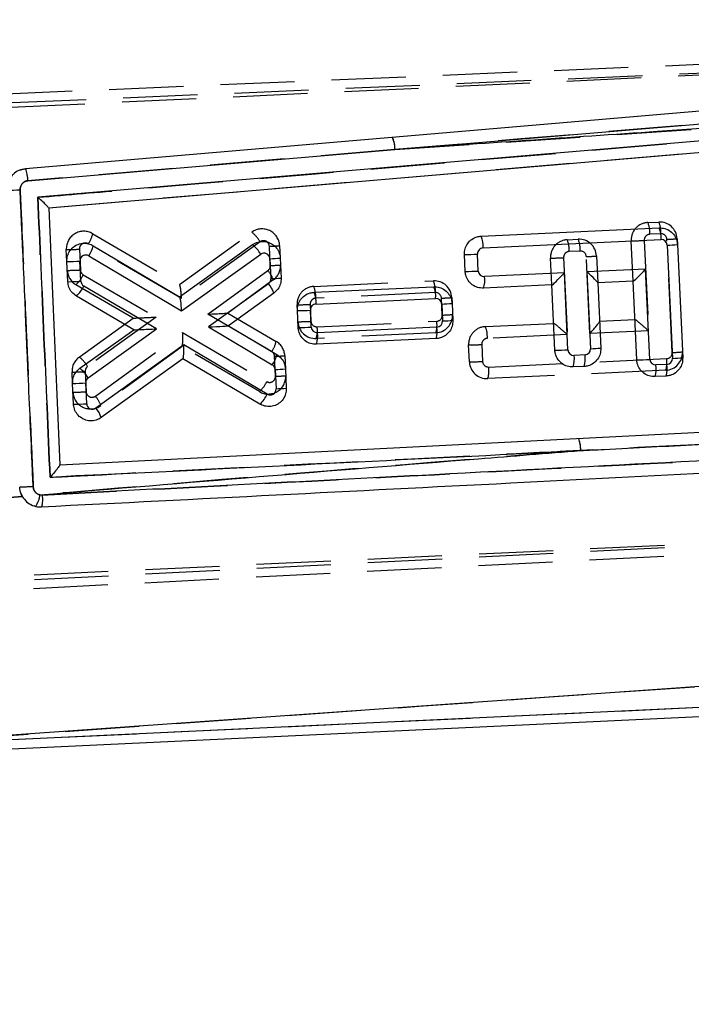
# Model space of a CAD drawing. Extents: x 29 to 404, y 27 to 256.
# Tile 16 of 40: x 171 to 183, y 198 to 215. Entities that reach past the tile are written whole.
import ezdxf

# ---------------------------------------------------------------- set-up
doc = ezdxf.new("R2010")
doc.units = 0
doc.linetypes.add('HIDDEN', pattern=[1.905, 1.27, -0.635])
doc.layers.get('0').update_dxf_attribs({"linetype": 'CONTINUOUS'})
doc.styles.add('SLDTEXTSTYLE0', font='TXT', dxfattribs={"width": 0.75})
doc.dimstyles.new('SLDDIMSTYLE1', dxfattribs={"dimtxt": 3.5, "dimasz": 3.302, "dimexe": 0, "dimexo": 0.0625, "dimgap": 0.875, "dimtad": 1, "dimdec": 0, "dimrnd": 1e-09, "dimzin": 12, "dimtxsty": 'SLDTEXTSTYLE0', "dimsah": 1, "dimcen": 0.09, "dimazin": 3, "dimtfac": 1, "dimtofl": 0, "dimtmove": 0, "dimatfit": 3, "dimtolj": 1, "dimtzin": 12})

# ---------------------------------------------------------------- blocks, each defined once
blk = doc.blocks.new('_D_1')
at = {"color": 179, "linetype": 'CONTINUOUS'}
for p, q in [((148.451, 226.669), (215.605, 226.669)), ((214.605, 186.697), (214.605, 226.669)), ((157.851, 186.697), (215.605, 186.697))]:
    blk.add_line(p, q, dxfattribs=at)
for points in [[(214.605, 226.669), (214.097, 223.367), (215.113, 223.367)], [(214.605, 186.697), (215.113, 189.999), (214.097, 189.999)]]:
    blk.add_solid(points, dxfattribs=at)
at = {"color": 179, "linetype": 'CONTINUOUS', "insert": (210.093, 202.184, 0.1), "char_height": 3.5, "attachment_point": 1, "rotation": 90, "style": 'SLDTEXTSTYLE0'}
blk.add_mtext('40', dxfattribs=at)

msp = doc.modelspace()

# ---------------------------------------------------------------- linework, layer by layer
at = {"color": 7, "linetype": 'HIDDEN'}
for p, q in [((167.17854, 213.08943), (194.05242, 214.23484)), ((167.41929, 212.94399), (194.399, 214.10216)), ((193.40563, 214.06587), (167.42393, 212.84517)), ((177.77846, 212.30372), (190.30922, 213.14772)), ((190.26696, 212.87215), (171.8535, 211.30309)), ((177.77846, 212.30372), (171.49905, 211.77107)), ((182.1052, 211.05643), (182.29259, 211.06524)), ((172.60619, 210.86563), (174.09193, 209.99376)), ((174.09028, 209.99472), (175.32894, 210.89036)), ((182.32623, 210.86409), (182.13885, 210.85529)), ((174.12592, 209.75478), (172.52922, 210.69177)), ((175.47039, 210.72692), (174.12592, 209.75478)), ((175.6444, 210.32013), (175.62887, 210.65058)), ((175.8044, 210.66133), (175.81442, 210.44802)), ((180.72519, 210.76142), (180.91258, 210.77022)), ((181.85193, 210.05478), (181.81961, 210.74268)), ((182.04365, 210.75071), (182.11629, 209.2046)), ((182.52175, 208.83344), (182.43081, 210.76889)), ((182.60634, 210.77965), (182.61092, 210.68206)), ((172.1643, 210.38822), (172.15468, 210.59281)), ((172.37872, 210.60083), (172.39539, 210.246)), ((180.94622, 210.56907), (180.75883, 210.56027)), ((181.11265, 209.15744), (181.0508, 210.47388)), ((181.22633, 210.48463), (181.24785, 210.02649)), ((180.46115, 209.98907), (180.4396, 210.44767)), ((180.66364, 210.45569), (180.72549, 209.13925)), ((172.44494, 210.16429), (173.68945, 209.43924)), ((174.57881, 209.48897), (175.60335, 210.23458)), ((173.29892, 209.42254), (172.32, 209.99285)), ((175.69678, 210.07424), (174.91911, 209.50829)), ((176.3889, 209.96305), (178.43555, 210.05921)), ((178.46919, 209.85806), (176.42255, 209.7619)), ((176.10801, 209.54946), (176.10331, 209.6493)), ((176.32735, 209.65732), (176.34095, 209.36786)), ((178.58738, 209.4734), (178.57378, 209.76286)), ((178.7493, 209.77362), (178.75399, 209.67379)), ((175.66801, 208.84997), (174.57881, 209.48897)), ((174.91915, 209.50832), (175.74496, 209.02384)), ((172.37697, 208.75606), (173.29887, 209.42256)), ((173.68945, 209.43924), (172.5184, 208.59261)), ((174.92944, 209.28928), (174.9294, 209.28926)), ((176.44553, 209.27266), (178.49218, 209.36882)), ((179.32438, 209.27615), (180.49324, 209.33107)), ((181.27879, 209.36798), (181.88405, 209.39641)), ((172.65199, 208.08687), (174.14529, 209.17358)), ((173.3083, 209.22272), (173.30826, 209.22275)), ((174.14529, 209.17358), (175.58311, 208.33588)), ((178.47731, 209.17041), (176.43066, 209.07425)), ((180.72549, 209.13925), (179.35802, 209.07501)), ((182.11629, 209.2046), (181.11265, 209.15744)), ((179.05239, 208.67294), (179.03879, 208.96241)), ((179.26282, 208.97042), (179.27642, 208.68096)), ((174.1347, 208.93753), (172.74541, 207.92652)), ((175.45817, 208.16443), (174.13316, 208.93641)), ((175.89282, 208.77917), (175.90336, 208.55486)), ((175.73334, 208.42697), (175.7173, 208.76841)), ((179.38101, 208.58577), (182.42655, 208.72886)), ((172.26216, 208.30526), (172.25306, 208.49886)), ((172.4771, 208.50688), (172.49325, 208.16303)), ((182.41168, 208.53044), (179.36613, 208.38735)), ((203.30404, 206.4222), (167.57797, 204.5878)), ((167.80403, 204.75516), (203.35436, 206.56967)), ((171.41941, 206.35208), (171.37882, 206.42611)), ((171.40173, 206.37391), (171.18693, 206.35553)), ((171.70361, 206.39966), (171.74387, 206.39656)), ((171.63117, 206.20304), (171.6049, 206.21385)), ((167.79938, 204.85398), (193.78109, 206.07469)), ((170.18681, 202.16601), (187.6175, 202.98496))]:
    msp.add_line(p, q, dxfattribs=at)
at = {"color": 7, "linetype": 'CONTINUOUS'}
for p, q in [((190.27546, 213.06579), (171.6671, 211.48768)), ((190.19307, 212.86587), (171.8535, 211.30309)), ((171.49905, 211.77107), (177.77846, 212.30372)), ((171.8535, 211.30309), (172.04361, 206.9146)), ((179.25173, 210.82226), (182.29728, 210.96535)), ((172.61697, 210.6603), (174.09329, 209.78498)), ((174.09329, 209.78498), (175.34009, 210.67779)), ((179.28564, 210.62112), (182.33118, 210.76421)), ((182.43577, 210.66902), (182.5267, 208.73356)), ((182.61103, 210.67976), (182.70196, 208.7443)), ((172.53948, 210.48691), (174.1281, 209.545)), ((174.1281, 209.545), (175.48105, 210.51383)), ((178.97975, 210.21905), (178.96615, 210.50851)), ((179.20404, 210.22708), (179.19044, 210.51654)), ((172.18045, 210.04432), (172.1643, 210.38817)), ((172.40475, 210.05236), (172.38859, 210.3962)), ((175.63916, 210.43721), (175.6552, 210.09577)), ((175.81442, 210.44795), (175.83046, 210.10651)), ((180.67609, 210.19613), (179.30862, 210.13188)), ((180.73794, 208.8797), (180.67609, 210.19613)), ((182.0669, 210.26148), (181.06326, 210.21432)), ((181.06326, 210.21432), (181.12511, 208.89789)), ((182.13953, 208.71537), (182.0669, 210.26148)), ((173.69918, 209.23777), (172.45391, 209.97087)), ((175.61377, 210.00995), (174.58928, 209.27164)), ((176.3936, 209.86316), (178.44025, 209.95932)), ((180.46118, 209.98832), (179.29349, 209.93346)), ((180.51365, 208.87167), (180.46118, 209.98832)), ((181.85199, 210.05366), (181.24791, 210.02528)), ((181.24791, 210.02528), (181.30037, 208.90863)), ((181.91524, 208.70734), (181.85199, 210.05366)), ((173.30826, 209.22275), (172.32793, 209.79988)), ((175.70619, 209.84905), (174.92944, 209.28928)), ((176.4275, 209.66202), (178.47415, 209.75818)), ((178.57873, 209.66299), (178.59233, 209.37352)), ((178.75399, 209.67373), (178.7676, 209.38427)), ((176.12161, 209.25995), (176.10801, 209.54941)), ((176.3459, 209.26798), (176.3323, 209.55744)), ((174.92944, 209.28928), (175.7567, 208.79877)), ((172.38718, 208.5632), (173.30826, 209.22275)), ((172.52813, 208.39923), (173.69918, 209.23777)), ((174.58928, 209.27164), (175.67921, 208.62538)), ((178.49713, 209.26894), (176.45049, 209.17278)), ((174.16331, 208.96455), (172.66149, 207.88198)), ((175.593, 208.12274), (174.16331, 208.96455)), ((178.482, 209.07052), (176.43536, 208.97436)), ((181.02991, 208.79331), (180.84253, 208.7845)), ((174.14983, 208.72731), (172.75393, 207.72109)), ((175.46701, 207.95175), (174.14983, 208.72731)), ((182.4315, 208.62898), (182.24412, 208.62017)), ((175.7281, 208.54406), (175.74363, 208.21361)), ((175.90337, 208.5548), (175.91889, 208.22435)), ((181.01478, 208.59488), (180.8274, 208.58608)), ((172.27883, 207.95038), (172.26216, 208.3052)), ((172.50313, 207.95841), (172.48646, 208.31323)), ((182.41638, 208.43055), (182.22899, 208.42175)), ((172.04361, 206.9146), (188.06941, 207.72934)), ((171.18693, 206.35553), (171.40173, 206.37391)), ((171.74387, 206.39656), (171.70361, 206.39966)), ((187.59563, 203.4503), (170.23445, 202.21835)), ((170.18681, 202.16601), (187.6175, 202.98496)), ((170.07414, 202.00438), (187.62482, 202.82897))]:
    msp.add_line(p, q, dxfattribs=at)
at = {"color": 7, "linetype": 'CONTINUOUS', "flags": 128}
for points in [[(190.28895, 213.57911), (182.25678, 212.89538), (171.45793, 211.97441)], [(177.77846, 212.30372), (185.80998, 212.97841), (190.29876, 213.355)], [(180.463, 209.9884), (180.46199, 209.98836), (180.46139, 209.98833), (180.46118, 209.98832)], [(181.8538, 210.05375), (181.8528, 210.0537), (181.85219, 210.05367), (181.85199, 210.05366)], [(174.15141, 208.72845), (174.15053, 208.72782), (174.15001, 208.72744), (174.14983, 208.72731)]]:
    msp.add_lwpolyline(points, dxfattribs=at)
at = {"color": 7, "linetype": 'HIDDEN', "flags": 128}
for points in [[(190.29876, 213.355), (182.26721, 212.68094), (179.93296, 212.48482), (177.77846, 212.30372)], [(171.36934, 211.95131), (171.39391, 211.96287), (171.45766, 211.97439), (171.45772, 211.97439), (171.45772, 211.97439)]]:
    msp.add_lwpolyline(points, dxfattribs=at)
at = {"color": 7, "linetype": 'CONTINUOUS'}
for centre, radius, start, end in [((177.32218, 212.31768), 0.45649, 358.248713, 24.928358), ((171.04795, 217.5729), 5.96442, 270.855318, 273.042567), ((181.89483, 210.79409), 0.43737, 356.082477, 23.051358), ((178.84929, 210.651), 0.43737, 356.083589, 23.052485), ((172.18347, 210.75002), 0.44268, 323.534133, 348.307186), ((174.96971, 210.21681), 0.59134, 30.150972, 51.219718), ((182.33588, 210.66432), 0.1, 2.689962, 92.689962), ((182.32033, 213.98758), 3.32057, 271.992173, 275.022343), ((172.48848, 210.4009), 0.1, 59.335824, 182.689962), ((175.53927, 210.43252), 0.1, 2.689962, 125.605831), ((178.91303, 215.12772), 4.61952, 270.658808, 273.442803), ((179.29033, 210.52123), 0.1, 92.689962, 182.689962), ((172.11137, 215.002), 4.61413, 270.657209, 273.444435), ((175.52344, 213.76046), 3.32526, 271.99431, 275.020207), ((178.92672, 214.83677), 4.61802, 270.65794, 273.442789), ((179.30393, 210.23177), 0.1, 182.689962, 272.689962), ((178.89044, 210.06398), 0.42366, 342.056661, 9.22342), ((172.12734, 214.66334), 4.61932, 270.658749, 273.442861), ((171.98826, 210.18203), 0.51128, 311.631485, 335.607348), ((172.50464, 210.05705), 0.1, 182.689962, 239.514344), ((175.55531, 210.09108), 0.1, 305.778747, 2.689962), ((175.24714, 209.69238), 0.48505, 18.844267, 40.898466), ((175.5395, 213.4186), 3.32484, 271.99412, 275.020397), ((178.03781, 209.78806), 0.43736, 356.082454, 23.051556), ((174.63066, 210.69043), 1.05291, 239.31203, 239.41805), ((175.99113, 209.6919), 0.43739, 356.083532, 23.051336), ((176.43219, 209.56214), 0.1, 92.689962, 182.689962), ((178.47884, 209.65829), 0.1, 2.689962, 92.689962), ((178.46327, 212.98261), 3.32163, 271.992052, 275.021252), ((176.0549, 214.16841), 4.61931, 270.658772, 273.442872), ((178.49244, 209.36883), 0.1, 272.689962, 2.689962), ((178.47688, 212.6924), 3.32088, 271.992315, 275.022201), ((176.06857, 213.87793), 4.61828, 270.65796, 273.442701), ((176.44579, 209.27267), 0.1, 182.689962, 272.689962), ((176.03232, 209.10488), 0.42365, 342.056358, 9.223723), ((178.07899, 209.20103), 0.42362, 342.055276, 9.224887), ((175.32324, 208.88848), 0.44266, 323.532095, 348.306713), ((180.46073, 213.48532), 4.61395, 270.657128, 273.444483), ((180.83783, 208.88439), 0.1, 182.689962, 272.689962), ((180.42434, 208.7166), 0.42366, 342.056804, 9.223277), ((180.61168, 208.72541), 0.42371, 342.057202, 9.220822), ((181.02522, 208.8932), 0.1, 272.689962, 2.689962), ((181.0094, 212.22098), 3.3251, 271.994239, 275.020277), ((175.62821, 208.53936), 0.1, 2.689962, 59.334651), ((181.86214, 213.3261), 4.61907, 270.658729, 273.44295), ((182.23943, 208.72006), 0.1, 182.689962, 272.689962), ((181.82593, 208.55227), 0.42367, 342.056929, 9.223233), ((182.01319, 208.56108), 0.42379, 342.061114, 9.218968), ((182.42681, 208.72887), 0.1, 272.689962, 2.689962), ((182.41148, 212.0487), 3.31714, 271.990608, 275.023908), ((172.0168, 208.10223), 0.59133, 30.149346, 51.218559), ((175.61238, 211.8673), 3.32526, 271.99431, 275.020207), ((172.20924, 212.91902), 4.61413, 270.657209, 273.444435), ((172.58635, 208.31792), 0.1, 125.604919, 182.689962), ((175.12741, 208.3339), 0.51123, 311.625929, 335.60426), ((175.64374, 208.20891), 0.1, 239.510326, 2.689962), ((175.62792, 211.53659), 3.32499, 271.994191, 275.020326), ((172.22572, 212.56938), 4.61931, 270.658772, 273.442872), ((172.60302, 207.9631), 0.1, 182.689962, 305.785458), ((172.29493, 207.56438), 0.48502, 18.850746, 40.905972), ((180.53362, 207.18841), 0.42233, 355.669279, 24.822229), ((171.29673, 206.43791), 0.40868, 324.919709, 354.62944)]:
    msp.add_arc(centre, radius, start, end, dxfattribs=at)
at = {"color": 7, "linetype": 'HIDDEN'}
for centre, radius, start, end in [((177.32218, 212.31768), 0.45649, 358.248713, 24.928358), ((182.11928, 210.75676), 0.3, 92.689962, 182.689962), ((181.69818, 210.88497), 0.44167, 356.146475, 22.843896), ((182.30667, 210.76557), 0.3, 2.689962, 92.689962), ((181.88552, 210.89377), 0.4417, 356.147662, 22.842709), ((172.45435, 210.60689), 0.3, 59.594466, 182.689962), ((172.1687, 210.95534), 0.4466, 323.830199, 348.411465), ((175.50473, 210.64725), 0.3, 2.689962, 125.869599), ((174.95364, 210.42264), 0.59967, 30.491386, 51.256288), ((182.14354, 210.7554), 0.1, 92.689962, 182.689962), ((182.33092, 210.7642), 0.1, 2.689962, 92.689962), ((172.47861, 210.60552), 0.1, 59.594466, 182.689962), ((175.52898, 210.64589), 0.1, 2.689962, 125.869599), ((175.51317, 213.97656), 3.32799, 271.992348, 275.020254), ((180.73927, 210.46175), 0.3, 92.689962, 182.689962), ((180.31808, 210.58994), 0.44175, 356.148316, 22.840163), ((180.92666, 210.47055), 0.3, 2.689962, 92.689962), ((180.50552, 210.59875), 0.4417, 356.14745, 22.842921), ((181.76662, 215.35602), 4.61363, 270.658184, 273.442488), ((182.31488, 214.09869), 3.33181, 271.994084, 275.018517), ((172.10185, 215.2025), 4.60999, 270.656609, 273.443111), ((180.76353, 210.46038), 0.1, 92.689962, 182.689962), ((180.95091, 210.46918), 0.1, 2.689962, 92.689962), ((180.93507, 213.80104), 3.32917, 271.992174, 275.019068), ((175.54451, 210.31544), 0.1, 306.045274, 2.689962), ((175.52843, 213.65049), 3.33238, 271.99434, 275.018262), ((175.52025, 210.31681), 0.3, 306.045274, 2.689962), ((180.38678, 215.05728), 4.60992, 270.656585, 273.443135), ((172.11825, 214.85541), 4.61773, 270.658943, 273.440778), ((172.47102, 210.25206), 0.3, 182.689962, 239.775006), ((171.97583, 210.3749), 0.51422, 312.014463, 335.822048), ((172.49528, 210.2507), 0.1, 182.689962, 239.775006), ((175.23244, 209.91107), 0.49217, 19.361201, 41.095376), ((176.40298, 209.66338), 0.3, 92.689962, 182.689962), ((175.9819, 209.79159), 0.44165, 356.145327, 22.844012), ((178.44963, 209.75954), 0.3, 2.689962, 92.689962), ((178.0286, 209.88776), 0.44159, 356.143436, 22.845043), ((178.47389, 209.75817), 0.1, 2.689962, 92.689962), ((176.05021, 214.26666), 4.61766, 270.658922, 273.440798), ((176.42724, 209.66201), 0.1, 92.689962, 182.689962), ((178.45796, 213.09132), 3.33047, 271.992872, 275.018518), ((178.46323, 209.47008), 0.3, 272.689962, 2.689962), ((178.48749, 209.46871), 0.1, 272.689962, 2.689962), ((178.47164, 212.80056), 3.32917, 271.992278, 275.019112), ((176.41658, 209.37392), 0.3, 182.689962, 272.689962), ((176.06414, 213.96789), 4.60836, 270.656142, 273.443612), ((176.44084, 209.37255), 0.1, 182.689962, 272.689962), ((178.06988, 209.30071), 0.42775, 342.264919, 9.162283), ((176.02319, 209.20455), 0.4278, 342.266819, 9.161453), ((179.33846, 208.97648), 0.3, 92.689962, 182.689962), ((178.91742, 209.10471), 0.44159, 356.143436, 22.845043), ((175.30748, 209.11349), 0.44657, 323.836373, 348.419762), ((175.59316, 208.76509), 0.3, 2.689962, 59.601178), ((178.98596, 213.57204), 4.60994, 270.656593, 273.443128), ((179.36271, 208.97512), 0.1, 92.689962, 182.689962), ((175.61741, 208.76372), 0.1, 2.689962, 59.601178), ((175.60134, 212.09862), 3.33223, 271.994274, 275.018328), ((182.3976, 208.83011), 0.3, 272.689962, 2.689962), ((182.42186, 208.82875), 0.1, 272.689962, 2.689962), ((182.40585, 212.1632), 3.33178, 271.993463, 275.017927), ((172.55273, 208.51294), 0.3, 125.865581, 182.689962), ((172.00163, 208.28836), 0.59969, 30.488149, 51.25246), ((178.99928, 213.29029), 4.61765, 270.658919, 273.440802), ((179.35206, 208.68702), 0.3, 182.689962, 272.689962), ((179.37631, 208.68566), 0.1, 182.689962, 272.689962), ((182.00416, 208.66074), 0.42785, 342.269044, 9.160298), ((172.20023, 213.10852), 4.60996, 270.656628, 273.443126), ((172.57699, 208.51157), 0.1, 125.865581, 182.689962), ((175.6092, 208.42365), 0.3, 239.774093, 2.689962), ((175.6174, 211.75745), 3.3325, 271.99379, 275.0176), ((178.95871, 208.51765), 0.42775, 342.264919, 9.162283), ((175.11405, 208.54645), 0.51416, 312.012339, 335.822766), ((175.63345, 208.42228), 0.1, 239.774093, 2.689962), ((172.21611, 212.77242), 4.61771, 270.658939, 273.440782), ((172.56889, 208.16909), 0.3, 182.689962, 306.0441), ((172.59314, 208.16772), 0.1, 182.689962, 306.0441), ((172.28099, 207.76332), 0.49226, 19.362101, 41.09191), ((180.53362, 207.18841), 0.42233, 355.669279, 24.822229), ((171.29673, 206.43791), 0.40868, 324.919709, 354.62944)]:
    msp.add_arc(centre, radius, start, end, dxfattribs=at)
at = {"color": 7, "linetype": 'CONTINUOUS'}
for centre, major_axis, ratio, start_param, end_param in [((180.65158, 210.19749), (0.18996, 0.20869), 0.06757855, 3.20906861, 4.76734298), ((181.03874, 210.21568), (0.20885, -0.19011), 0.05500939, 0.054954, 1.50332037), ((182.04238, 210.26283), (0.18996, 0.20869), 0.06757855, 3.20906861, 4.76734298), ((174.10359, 209.54636), (-0.01027, 0.23808), 0.10253859, 4.702272, 6.21635163), ((174.56477, 209.273), (0.36466, 0.01628), 0.00672019, 4.77936846, 6.27292476), ((173.67466, 209.23913), (0.36638, 0.01638), 0.00669178, 3.15187892, 4.77905184), ((174.1388, 208.9659), (-0.01101, 0.23806), 0.10250406, 3.2084104, 4.70195548)]:
    msp.add_ellipse(centre, major_axis=major_axis, ratio=ratio, start_param=start_param, end_param=end_param, dxfattribs=at)
at = {"color": 7, "linetype": 'HIDDEN'}
for centre, major_axis, ratio, start_param, end_param in [((174.10167, 209.75615), (-0.01136, 0.23805), 0.10139003, 4.70180796, 6.21709162), ((174.55455, 209.49034), (0.36458, 0.01798), 0.00702908, 4.7786211, 6.27245318), ((173.6652, 209.44061), (0.3663, 0.01805), 0.00699241, 3.152341, 4.77830871), ((180.70123, 209.14062), (0.20886, -0.19011), 0.0543519, 1.50397791, 3.08729418), ((181.0884, 209.15881), (0.18997, 0.2087), 0.06691804, 4.76668745, 6.21636689), ((182.09203, 209.20597), (0.20886, -0.19011), 0.0543519, 1.50397791, 3.08729418), ((174.12104, 209.17494), (-0.01209, 0.23801), 0.10135998, 3.20766037, 4.70149438)]:
    msp.add_ellipse(centre, major_axis=major_axis, ratio=ratio, start_param=start_param, end_param=end_param, dxfattribs=at)
for points, knots in [([(171.6671, 211.48768), (172.1842, 211.53154), (178.38752, 212.05767), (184.59001, 212.58365), (190.27546, 213.06579)], [0, 0, 0, 0, 0.08335827, 1, 1, 1, 1]), ([(171.49905, 211.77107), (171.49028, 211.76979), (171.46512, 211.76611), (171.42642, 211.74741), (171.39061, 211.71224), (171.36724, 211.66688), (171.36543, 211.63355), (171.36453, 211.61689)], [0, 0, 0, 0, 0.1184906, 0.33995871, 0.5602388, 0.78007894, 1, 1, 1, 1]), ([(171.36453, 211.61689), (171.37047, 211.48169), (171.40013, 210.80571), (171.47443, 209.11291), (171.54293, 207.55535), (171.58765, 206.53856)], [0, 0, 0, 0, 0.0798654, 0.39932669, 1, 1, 1, 1]), ([(171.87741, 206.69994), (171.84222, 207.50028), (171.77205, 209.09617), (171.70201, 210.69211), (171.6671, 211.48768)], [0, 0, 0, 0, 0.50150219, 1, 1, 1, 1]), ([(186.87107, 207.46286), (186.7371, 207.45592), (186.06724, 207.42124), (184.09497, 207.31913), (182.25697, 207.22395), (180.95475, 207.15652)], [0, 0, 0, 0, 0.0679252, 0.33962606, 1, 1, 1, 1]), ([(180.95475, 207.15652), (180.24873, 207.10046), (177.16373, 206.85549), (174.08091, 206.59813), (171.70361, 206.39966)], [0, 0, 0, 0, 0.22885684, 1, 1, 1, 1]), ([(171.74387, 206.39656), (173.97974, 206.5124), (179.02727, 206.77389), (184.07817, 207.0354), (186.89171, 207.18107)], [0, 0, 0, 0, 0.4429611, 1, 1, 1, 1]), ([(180.95475, 207.15652), (180.8208, 207.14977), (180.15107, 207.11601), (177.12494, 206.96353), (174.23334, 206.81828), (171.87741, 206.69994)], [0, 0, 0, 0, 0.04426206, 0.22131043, 1, 1, 1, 1]), ([(171.58765, 206.53856), (171.58949, 206.52422), (171.59349, 206.49313), (171.61788, 206.45063), (171.65556, 206.41557), (171.6876, 206.40497), (171.70361, 206.39966)], [0, 0, 0, 0, 0.22127316, 0.480039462, 0.74007524, 1, 1, 1, 1]), ([(170.23445, 202.21835), (170.49077, 202.23673), (176.27437, 202.6513), (182.06328, 203.05985), (187.59563, 203.4503)], [0, 0, 0, 0, 0.04431824, 1, 1, 1, 1])]:
    msp.add_open_spline(points, degree=3, knots=knots, dxfattribs=at)
at = {"color": 7, "linetype": 'CONTINUOUS'}
for points, knots in [([(190.30922, 213.14772), (187.62912, 212.97017), (183.4522, 212.69348), (179.27528, 212.40655), (177.77846, 212.30372)], [0, 0, 0, 0, 0.64164656, 1, 1, 1, 1]), ([(171.45793, 211.97441), (171.41885, 211.9671), (171.34066, 211.95247), (171.2593, 211.89656), (171.22282, 211.85427), (171.21221, 211.84197)], [0, 0, 0, 0, 0.41483381, 0.82976786, 1, 1, 1, 1]), ([(171.49905, 211.77107), (171.49795, 211.78299), (171.49647, 211.79901), (171.49222, 211.83683), (171.48579, 211.88336), (171.47586, 211.93413), (171.46506, 211.96828), (171.46031, 211.97237), (171.45793, 211.97441)], [0, 0, 0, 0, 0.11173931, 0.15009689, 0.36267604, 0.57525276, 0.78760846, 1, 1, 1, 1]), ([(171.36453, 211.61689), (171.36543, 211.63355), (171.36724, 211.66688), (171.39061, 211.71224), (171.42642, 211.74741), (171.46512, 211.76611), (171.49028, 211.76979), (171.49905, 211.77107)], [0, 0, 0, 0, 0.21992106, 0.4397612, 0.66004129, 0.8815094, 1, 1, 1, 1]), ([(171.58765, 206.53856), (171.5817, 206.67375), (171.55196, 207.34971), (171.47753, 209.04247), (171.40916, 210.60007), (171.36453, 211.61689)], [0, 0, 0, 0, 0.07986536, 0.39932688, 1, 1, 1, 1]), ([(171.85345, 211.30424), (171.8516, 211.30784), (171.84791, 211.31502), (171.81985, 211.34532), (171.7694, 211.39487), (171.71335, 211.44645), (171.67619, 211.47962), (171.66781, 211.48705), (171.6671, 211.48768)], [0, 0, 0, 0, 0.16551617, 0.32995417, 0.57665408, 0.9054076, 0.9919474, 1, 1, 1, 1]), ([(171.6671, 211.48768), (171.70201, 210.69211), (171.77205, 209.09617), (171.84222, 207.50028), (171.87741, 206.69994)], [0, 0, 0, 0, 0.49849781, 1, 1, 1, 1]), ([(182.29728, 210.96535), (182.33141, 210.96357), (182.39968, 210.96003), (182.49248, 210.91179), (182.56391, 210.83782), (182.60272, 210.75532), (182.60873, 210.70065), (182.61103, 210.67976)], [0, 0, 0, 0, 0.21707337, 0.43415072, 0.65106029, 0.86670022, 1, 1, 1, 1]), ([(178.96615, 210.50851), (178.96783, 210.54208), (178.97121, 210.60923), (179.0179, 210.7009), (179.0897, 210.77216), (179.17235, 210.81304), (179.22865, 210.81958), (179.25173, 210.82226)], [0, 0, 0, 0, 0.212350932, 0.424695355, 0.637317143, 0.851272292, 1, 1, 1, 1]), ([(172.1643, 210.38817), (172.166, 210.4218), (172.16939, 210.48904), (172.21617, 210.58065), (172.28811, 210.65235), (172.38064, 210.69644), (172.4826, 210.70729), (172.56346, 210.68913), (172.60513, 210.66668), (172.61697, 210.6603)], [0, 0, 0, 0, 0.15488671, 0.30976332, 0.46504293, 0.62139351, 0.77891608, 0.93720322, 1, 1, 1, 1]), ([(175.34009, 210.67779), (175.36962, 210.6948), (175.42868, 210.72883), (175.53224, 210.73884), (175.63254, 210.71618), (175.72004, 210.66062), (175.78355, 210.57935), (175.80994, 210.50337), (175.81354, 210.45885), (175.81442, 210.44795)], [0, 0, 0, 0, 0.15806989, 0.31610821, 0.47480512, 0.63370853, 0.7919961, 0.94911503, 1, 1, 1, 1]), ([(179.29349, 209.93346), (179.25937, 209.93523), (179.19111, 209.93878), (179.0983, 209.98701), (179.02688, 210.06097), (178.98806, 210.14346), (178.98205, 210.19813), (178.97975, 210.21905)], [0, 0, 0, 0, 0.21713182, 0.43426689, 0.65110371, 0.86650595, 1, 1, 1, 1]), ([(172.32793, 209.79988), (172.30067, 209.81984), (172.24616, 209.85977), (172.19416, 209.94806), (172.18492, 210.01299), (172.18045, 210.04432)], [0, 0, 0, 0, 0.34096211, 0.68200494, 1, 1, 1, 1]), ([(175.83046, 210.10651), (175.8287, 210.07302), (175.82517, 210.00604), (175.78001, 209.91391), (175.73056, 209.87046), (175.70619, 209.84905)], [0, 0, 0, 0, 0.33654286, 0.67307059, 1, 1, 1, 1]), ([(178.44025, 209.95932), (178.47437, 209.95755), (178.54262, 209.954), (178.63543, 209.90577), (178.70685, 209.83182), (178.74568, 209.74933), (178.75169, 209.69465), (178.75399, 209.67373)], [0, 0, 0, 0, 0.21711137, 0.43423321, 0.65104199, 0.86645498, 1, 1, 1, 1]), ([(176.10801, 209.54941), (176.1097, 209.58299), (176.11308, 209.65015), (176.15978, 209.74181), (176.23159, 209.81308), (176.31424, 209.85396), (176.37054, 209.86049), (176.3936, 209.86316)], [0, 0, 0, 0, 0.212315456, 0.424615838, 0.637315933, 0.851458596, 1, 1, 1, 1]), ([(178.7676, 209.38427), (178.76591, 209.3507), (178.76253, 209.28358), (178.71588, 209.19194), (178.64413, 209.12069), (178.56148, 209.07975), (178.50515, 209.07321), (178.482, 209.07052)], [0, 0, 0, 0, 0.21223544, 0.42446512, 0.63696209, 0.85085316, 1, 1, 1, 1]), ([(176.43536, 208.97436), (176.40124, 208.97613), (176.33299, 208.97967), (176.24017, 209.02791), (176.16876, 209.10185), (176.12993, 209.18434), (176.12391, 209.23901), (176.12161, 209.25995)], [0, 0, 0, 0, 0.21718123, 0.4343729, 0.65113467, 0.86633953, 1, 1, 1, 1]), ([(175.7567, 208.79877), (175.78393, 208.77869), (175.83839, 208.73852), (175.88987, 208.65031), (175.899, 208.58572), (175.90337, 208.5548)], [0, 0, 0, 0, 0.34258995, 0.685264, 1, 1, 1, 1]), ([(180.8274, 208.58608), (180.79325, 208.58785), (180.72495, 208.59141), (180.63211, 208.63969), (180.56068, 208.71373), (180.52193, 208.79622), (180.51593, 208.85084), (180.51365, 208.87167)], [0, 0, 0, 0, 0.217254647, 0.434519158, 0.651536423, 0.86710974, 1, 1, 1, 1]), ([(181.30037, 208.90863), (181.29869, 208.87508), (181.29532, 208.80799), (181.2487, 208.71637), (181.17701, 208.64514), (181.09436, 208.60415), (181.03799, 208.59758), (181.01478, 208.59488)], [0, 0, 0, 0, 0.21217902, 0.42435434, 0.63669991, 0.85037779, 1, 1, 1, 1]), ([(182.22899, 208.42175), (182.19484, 208.42353), (182.12652, 208.42708), (182.03368, 208.47539), (181.96223, 208.54944), (181.92351, 208.63193), (181.91752, 208.68654), (181.91524, 208.70734)], [0, 0, 0, 0, 0.21727421, 0.43455368, 0.65164492, 0.86733039, 1, 1, 1, 1]), ([(182.70196, 208.7443), (182.70028, 208.71076), (182.69692, 208.64368), (182.65031, 208.55207), (182.57864, 208.48084), (182.496, 208.43983), (182.43962, 208.43326), (182.41638, 208.43055)], [0, 0, 0, 0, 0.21216401, 0.42433186, 0.63660834, 0.85017944, 1, 1, 1, 1]), ([(172.26216, 208.3052), (172.26393, 208.3387), (172.26746, 208.4057), (172.31275, 208.4981), (172.36252, 208.54163), (172.38718, 208.5632)], [0, 0, 0, 0, 0.335444, 0.67085582, 1, 1, 1, 1]), ([(175.91889, 208.22435), (175.9172, 208.19078), (175.91383, 208.12364), (175.86718, 208.03212), (175.79544, 207.96046), (175.70316, 207.91628), (175.60136, 207.9052), (175.52054, 207.92312), (175.47883, 207.94543), (175.46701, 207.95175)], [0, 0, 0, 0, 0.15480841, 0.30961033, 0.46470196, 0.620914, 0.77852749, 0.93720655, 1, 1, 1, 1]), ([(172.75393, 207.72109), (172.72441, 207.70397), (172.66539, 207.66972), (172.56174, 207.65944), (172.46128, 207.6819), (172.3736, 207.73736), (172.30995, 207.81854), (172.28337, 207.89463), (172.27974, 207.9393), (172.27883, 207.95038)], [0, 0, 0, 0, 0.15810639, 0.31618441, 0.47494009, 0.63376783, 0.79174606, 0.94835604, 1, 1, 1, 1]), ([(180.95475, 207.15652), (181.08869, 207.16346), (181.75838, 207.19814), (183.73033, 207.30025), (185.56863, 207.39542), (186.87107, 207.46286)], [0, 0, 0, 0, 0.06792533, 0.33962645, 1, 1, 1, 1]), ([(171.70361, 206.39966), (174.20378, 206.60821), (177.28664, 206.86536), (180.37165, 207.11024), (180.95475, 207.15652)], [0, 0, 0, 0, 0.81098888, 1, 1, 1, 1]), ([(186.89171, 207.18107), (184.07817, 207.0354), (179.02727, 206.77389), (173.97974, 206.5124), (171.74387, 206.39656)], [0, 0, 0, 0, 0.5570389, 1, 1, 1, 1]), ([(171.87741, 206.69994), (172.01131, 206.70666), (174.74024, 206.84356), (177.76607, 206.99581), (180.65831, 207.14158), (180.95475, 207.15652)], [0, 0, 0, 0, 0.04426219, 0.90204199, 1, 1, 1, 1]), ([(171.72568, 206.19494), (174.40423, 206.33111), (179.46377, 206.58834), (184.5266, 206.84573), (186.90915, 206.96685)], [0, 0, 0, 0, 0.52940575, 1, 1, 1, 1]), ([(172.04371, 206.91229), (172.04222, 206.90761), (172.03924, 206.89828), (172.01409, 206.86206), (171.96775, 206.80316), (171.91712, 206.7443), (171.88404, 206.70729), (171.87805, 206.70065), (171.87741, 206.69994)], [0, 0, 0, 0, 0.1649518, 0.32871621, 0.58202963, 0.92493857, 0.99200364, 1, 1, 1, 1]), ([(171.58765, 206.53856), (171.57281, 206.53787), (171.54857, 206.53674), (171.50205, 206.53473), (171.45023, 206.53265), (171.39876, 206.53089), (171.36375, 206.53019), (171.35925, 206.53033), (171.357, 206.53041)], [0, 0, 0, 0, 0.12881198, 0.21047695, 0.40786506, 0.60524568, 0.80262396, 1, 1, 1, 1]), ([(171.40173, 206.37391), (171.39396, 206.38901), (171.36889, 206.4377), (171.36185, 206.49256), (171.357, 206.53041)], [0, 0, 0, 0, 0.310104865, 1, 1, 1, 1]), ([(171.70361, 206.39966), (171.6876, 206.40497), (171.65556, 206.41557), (171.61788, 206.45063), (171.59349, 206.49313), (171.58949, 206.52422), (171.58765, 206.53856)], [0, 0, 0, 0, 0.25992476, 0.519960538, 0.77872684, 1, 1, 1, 1]), ([(171.40173, 206.37391), (171.42457, 206.34122), (171.47025, 206.27585), (171.57484, 206.2141), (171.66407, 206.19366), (171.71454, 206.19471), (171.72568, 206.19494)], [0, 0, 0, 0, 0.30437444, 0.60873005, 0.91357876, 1, 1, 1, 1]), ([(171.74387, 206.39656), (171.74486, 206.36111), (171.74652, 206.30119), (171.74186, 206.2383), (171.73522, 206.20216), (171.72918, 206.19736), (171.72617, 206.19496)], [0, 0, 0, 0, 0.33490839, 0.56593043, 0.78296546, 1, 1, 1, 1])]:
    msp.add_open_spline(points, degree=3, knots=knots, dxfattribs=at)

# ---------------------------------------------------------------- dimensions: what is measured, and where the dimension line sits
at = {"color": 179, "linetype": 'CONTINUOUS'}
dim = msp.add_linear_dim(base=(214.60476, 226.66865), p1=(156.85067, 186.69679), p2=(147.45126, 226.66865), angle=90, dimstyle='SLDDIMSTYLE1', dxfattribs=at)
dim.commit()
dim.dimension.update_dxf_attribs({"geometry": '_D_1', "text_midpoint": (214.60476, 206.19219), "dimtype": 160})

doc.saveas('drawing.dxf')
